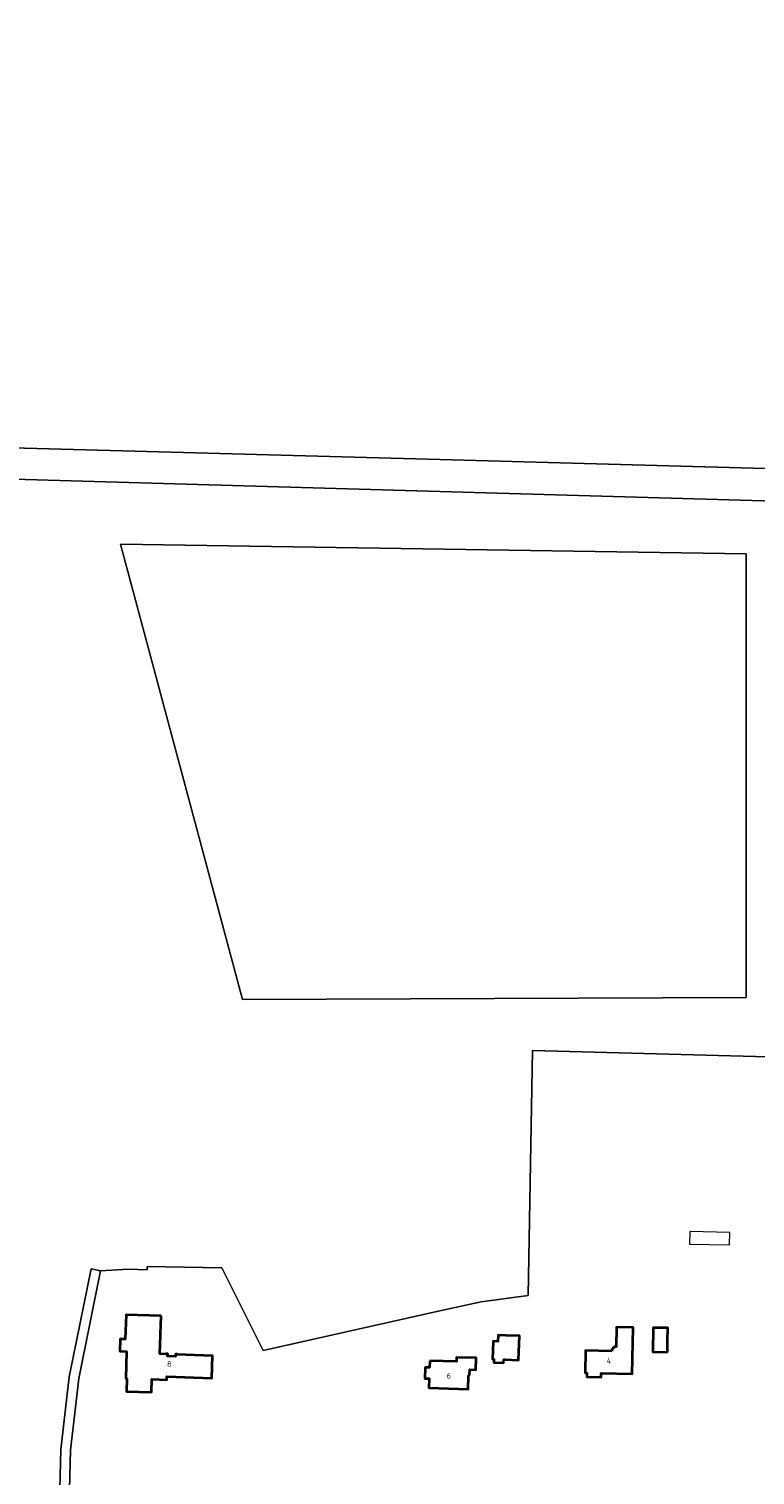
# Model space of a CAD drawing. Header units: metres. Extents: x 140853 to 145288, y 474558 to 480269.
# Tile 56 of 256: x 142371 to 142599, y 476114 to 476568. Entities that reach past the tile are written whole.
import ezdxf
from ezdxf.enums import TextEntityAlignment as Align

# ---------------------------------------------------------------- set-up
doc = ezdxf.new("R2010")
doc.units = ezdxf.units.M
doc.header["$MEASUREMENT"] = 0
for name, color, linetype, lineweight in [('B-WE-GR-BEPLANTING_CULTUUR_BOSPLANTSOEN-G', 90, 'GR-PLANTSOEN', 18), ('B-WE-GR-BOUWLAND-G', 80, 'Continuous', 13), ('B-WE-IE-TERREINAFSCHEIDING_KUNSTMATIG_HEKWERK-G', 20, 'IE-TERREINAFSCHEIDING-KUNSTMATIG', 18), ('B-WE-OG-BEBOUWING-G', 7, 'Continuous', 35), ('B-WE-OG-BEBOUWING_BIJGEBOUW-G', 7, 'Continuous', 18), ('B-WE-OG-BEBOUWING_HUISNUMMER-T18', 10, 'Continuous', 18), ('B-WE-OG-TERREIN_ERF-G', 7, 'Continuous', 18), ('B-WE-VH-ONVERHARD-G', 252, 'Continuous', 18)]:
    doc.layers.add(name, color=color, linetype=linetype, lineweight=lineweight)
doc.styles.add('NLCS-ISO', font='txt')
doc.linetypes.add('GR-PLANTSOEN', pattern='A,0,[179,NLCS.shx,S=2,R=0,X=0,Y=0],-4', length=4)
doc.linetypes.add('IE-TERREINAFSCHEIDING-KUNSTMATIG', pattern='A,4,[82,NLCS.shx,S=0.75,R=90,X=0,Y=0],4,-2', length=10)

msp = doc.modelspace()

# ---------------------------------------------------------------- linework, layer by layer
at = {"layer": 'B-WE-GR-BEPLANTING_CULTUUR_BOSPLANTSOEN-G', "ltscale": 0.2, "flags": 128}
msp.add_lwpolyline([(142638.415, 476259.588, -0.3988789), (142643.849, 476283.595), (142643.849, 476283.595), (142654.401, 476296.557), (142654.401, 476296.557, 0.1126352), (142664.338, 476316.989), (142664.338, 476316.989), (142654.185, 476319.638), (142655.186, 476330.333), (142658.51, 476336.843), (142654.804, 476343.271), (142654.804, 476343.271, 0.192504), (142645.202, 476350.655), (142645.202, 476350.655), (142635.973, 476352.797), (142635.973, 476352.797, -0.5289322), (142622.732, 476379.729), (142622.732, 476379.729), (142630.182, 476391.361), (142630.182, 476391.361, 0.1275092), (142632.002, 476398.827), (142632.002, 476398.827), (142632.113, 476402.474), (142648.272, 476401.542), (142683.552, 476400.551), (142720.767, 476399.677), (142783.603, 476397.688), (142783.603, 476397.688, 0.1145685), (142822.128, 476407.638), (142822.128, 476407.638), (142826.642, 476409.538), (142834.136, 476413.279), (142500, 476422.945), (142080.458, 476435.082), (142077.718, 476250), (142077.665, 476244.706), (142077.12, 476190.108), (142078.67, 476190.059), (142303.363, 476182.922), (142306.311, 476183.48), (142309.624, 476165.973), (142310.363, 476157.865), (142311.471, 476107.692), (142380.682, 476105.656), (142381.088, 476122.217), (142383.693, 476144.98), (142390.609, 476178.92), (142393.549, 476178.322), (142402.322, 476178.815), (142408.169, 476178.563), (142408.202, 476179.664), (142431.621, 476179.2), (142444.563, 476153.337), (142500, 476165.742), (142512.997, 476168.558), (142527.767, 476170.567), (142529.114, 476247.457), (142630.262, 476244.725), (142707.393, 476221.619), (142707.761, 476224.846), (142710.728, 476242.86), (142711.904, 476250), (142716.022, 476274.999), (142833.243, 476402.281), (142839.471, 476411.873), (142827.589, 476406.324), (142824.444, 476404.87), (142824.444, 476404.87, 0.141336), (142810.209, 476393.386), (142810.209, 476393.386), (142796.799, 476385.314), (142796.799, 476385.314, 0.0424666), (142787.675, 476378.311), (142787.675, 476378.311), (142779.012, 476370.059), (142779.012, 476370.059, 0.0308248), (142767.76, 476358.44), (142767.76, 476358.44), (142758.028, 476346.514), (142758.028, 476346.514, -0.1212795), (142747.675, 476337.359), (142747.675, 476337.359), (142737.835, 476331.941), (142737.835, 476331.941, 0.1282726), (142726.75, 476322.281), (142726.75, 476322.281), (142713.072, 476300.035), (142696.242, 476271.078), (142696.242, 476271.078, -0.1627892), (142672.753, 476250), (142672.753, 476250, -0.2571793), (142645.348, 476250), (142645.348, 476250, -0.1548915), (142638.415, 476259.588)], format="xyb", close=True, dxfattribs=at)
for points in [[(142399.817, 476406.352), (142596.271, 476403.376), (142596.271, 476264.073), (142438.116, 476263.477), (142399.817, 476406.352)], [(142380.682, 476105.656), (142383.681, 476105.568), (142384.084, 476122.009), (142386.659, 476144.509), (142393.549, 476178.322), (142390.609, 476178.92), (142383.693, 476144.98), (142381.088, 476122.217), (142380.682, 476105.656)]]:
    msp.add_lwpolyline(points, close=True, dxfattribs=at)
at = {"layer": 'B-WE-GR-BOUWLAND-G', "ltscale": 0.2, "flags": 128}
msp.add_lwpolyline([(142399.817, 476406.352), (142438.116, 476263.477), (142596.271, 476264.073), (142596.271, 476403.376), (142399.817, 476406.352)], close=True, dxfattribs=at)
at = {"layer": 'B-WE-IE-TERREINAFSCHEIDING_KUNSTMATIG_HEKWERK-G', "ltscale": 0.2, "flags": 128}
for points in [[(142500, 476165.742), (142512.997, 476168.558), (142527.767, 476170.567), (142529.114, 476247.457), (142630.262, 476244.725), (142707.393, 476221.619)], [(142408.169, 476178.563), (142402.322, 476178.815), (142393.549, 476178.322)], [(142408.202, 476179.664), (142408.169, 476178.563)], [(142408.202, 476179.664), (142431.621, 476179.2), (142444.563, 476153.337), (142500, 476165.742)], [(142393.549, 476178.322), (142386.659, 476144.509), (142384.084, 476122.009), (142383.681, 476105.568)]]:
    msp.add_lwpolyline(points, dxfattribs=at)
at = {"layer": 'B-WE-OG-BEBOUWING-G', "ltscale": 0.2, "flags": 128}
for points in [[(142412.565, 476164.181), (142401.531, 476164.534), (142401.284, 476156.818), (142399.675, 476156.87), (142399.552, 476153.041), (142401.715, 476152.972), (142401.435, 476144.543), (142401.815, 476144.53), (142401.684, 476140.428), (142409.51, 476140.177), (142409.64, 476144.271), (142414.308, 476144.116), (142414.34, 476145.096), (142428.448, 476144.609), (142428.688, 476151.661), (142417.599, 476152.031), (142417.603, 476152.141), (142417.103, 476152.158), (142417.078, 476151.398), (142414.579, 476151.482), (142414.604, 476152.241), (142414.105, 476152.258), (142414.101, 476152.148), (142412.182, 476152.212), (142412.565, 476164.181)], [(142571.481, 476152.787), (142571.537, 476156.287), (142571.602, 476160.376), (142567.022, 476160.449), (142566.902, 476152.86), (142571.481, 476152.787)], [(142520.495, 476150.448), (142524.778, 476150.291), (142525.056, 476157.889), (142520.773, 476158.046), (142518.384, 476158.133), (142518.31, 476156.115), (142516.819, 476156.188), (142516.601, 476150.577), (142517.011, 476150.563), (142516.976, 476149.514), (142520.061, 476149.412), (142520.096, 476150.461), (142520.495, 476150.448)], [(142496.872, 476150.098), (142496.81, 476147.909), (142495.41, 476147.949), (142495.313, 476144.54), (142496.712, 476144.5), (142496.628, 476141.569), (142508.935, 476141.205), (142509.05, 476145.361), (142509.376, 476145.63), (142509.419, 476147.279), (142511.359, 476147.228), (142511.457, 476150.939), (142505.285, 476151.117), (142505.249, 476149.877), (142496.872, 476150.098)]]:
    msp.add_lwpolyline(points, close=True, dxfattribs=at)
msp.add_lwpolyline([(142554.043, 476153.094), (142545.779, 476153.248), (142545.644, 476146.246), (142546.196, 476146.235), (142546.17, 476144.975), (142550.659, 476144.883), (142550.685, 476146.143), (142560.473, 476145.943), (142560.739, 476160.549), (142555.57, 476160.631), (142555.466, 476154.468), (142555.466, 476154.468, 0.4544076), (142554.043, 476153.094)], format="xyb", close=True, dxfattribs=at)
at = {"layer": 'B-WE-OG-BEBOUWING_BIJGEBOUW-G', "ltscale": 0.2, "flags": 128}
msp.add_lwpolyline([(142591.039, 476186.426), (142591.125, 476190.337), (142578.511, 476190.614), (142578.425, 476186.703), (142591.039, 476186.426)], close=True, dxfattribs=at)
at = {"layer": 'B-WE-OG-TERREIN_ERF-G', "ltscale": 0.2, "flags": 128}
for points in [[(142074.242, 476444.591), (142500, 476432.932), (142840.63, 476423.531), (142840.964, 476425.452), (142840.964, 476425.452, 0.5217413), (142843.586, 476425.368), (142843.586, 476425.368), (142843.628, 476425.522), (142843.458, 476425.553), (142837.518, 476430.601), (142815.792, 476431.294), (142770.841, 476432.441), (142680.073, 476434.671), (142679.425, 476479.857), (142679.155, 476500), (142677.878, 476596.242)], [(142554.043, 476153.094, -0.4544076), (142555.466, 476154.468)]]:
    msp.add_lwpolyline(points, format="xyb", dxfattribs=at)
for points in [[(142687.75, 476099.649), (142699.437, 476130.061), (142699.783, 476138.87), (142701.801, 476164.856), (142701.879, 476165.862), (142702.317, 476171.492), (142703.679, 476189.042), (142707.293, 476220.742), (142707.393, 476221.619), (142630.262, 476244.725), (142529.114, 476247.457), (142527.767, 476170.567), (142512.997, 476168.558), (142500, 476165.742), (142444.563, 476153.337), (142431.621, 476179.2), (142408.202, 476179.664), (142408.169, 476178.563), (142402.322, 476178.815), (142393.549, 476178.322), (142386.659, 476144.509), (142384.084, 476122.009), (142383.681, 476105.568)], [(142555.466, 476154.468), (142555.57, 476160.631), (142560.739, 476160.549), (142560.473, 476145.943), (142550.685, 476146.143), (142550.659, 476144.883), (142546.17, 476144.975), (142546.196, 476146.235), (142545.644, 476146.246), (142545.779, 476153.248), (142554.043, 476153.094)]]:
    msp.add_lwpolyline(points, dxfattribs=at)
for points in [[(142412.565, 476164.181), (142412.182, 476152.212), (142414.101, 476152.148), (142414.105, 476152.258), (142414.604, 476152.241), (142414.579, 476151.482), (142417.078, 476151.398), (142417.103, 476152.158), (142417.603, 476152.141), (142417.599, 476152.031), (142428.688, 476151.661), (142428.448, 476144.609), (142414.34, 476145.096), (142414.308, 476144.116), (142409.64, 476144.271), (142409.51, 476140.177), (142401.684, 476140.428), (142401.815, 476144.53), (142401.435, 476144.543), (142401.715, 476152.972), (142399.552, 476153.041), (142399.675, 476156.87), (142401.284, 476156.818), (142401.531, 476164.534), (142412.565, 476164.181)], [(142571.481, 476152.787), (142566.902, 476152.86), (142567.022, 476160.449), (142571.602, 476160.376), (142571.537, 476156.287), (142571.481, 476152.787)], [(142520.773, 476158.046), (142525.056, 476157.889), (142524.778, 476150.291), (142520.495, 476150.448), (142520.096, 476150.461), (142520.061, 476149.412), (142516.976, 476149.514), (142517.011, 476150.563), (142516.601, 476150.577), (142516.819, 476156.188), (142518.31, 476156.115), (142518.384, 476158.133), (142520.773, 476158.046)], [(142496.872, 476150.098), (142505.249, 476149.877), (142505.285, 476151.117), (142511.457, 476150.939), (142511.359, 476147.228), (142509.419, 476147.279), (142509.376, 476145.63), (142509.05, 476145.361), (142508.935, 476141.205), (142496.628, 476141.569), (142496.712, 476144.5), (142495.313, 476144.54), (142495.41, 476147.949), (142496.81, 476147.909), (142496.872, 476150.098)]]:
    msp.add_lwpolyline(points, close=True, dxfattribs=at)
at = {"layer": 'B-WE-VH-ONVERHARD-G', "ltscale": 0.2, "flags": 128}
msp.add_lwpolyline([(142074.37, 476435.255), (142080.458, 476435.082), (142500, 476422.945), (142834.136, 476413.279), (142837.951, 476415.183), (142837.951, 476415.183, 0.2052939), (142839.999, 476419.907), (142839.999, 476419.907), (142840.63, 476423.531), (142500, 476432.932), (142074.242, 476444.591), (142074.503, 476444.025), (142074.37, 476435.255)], format="xyb", close=True, dxfattribs=at)

# ---------------------------------------------------------------- texts
at = {"layer": 'B-WE-OG-BEBOUWING_HUISNUMMER-T18', "style": 'NLCS-ISO'}
for s, rotation, p in [('8', 358.1, (142415.096, 476149.072)), ('4', 358.9, (142553.14, 476150.094)), ('6', 358.3, (142502.9, 476145.385))]:
    msp.add_text(s, height=1.8, rotation=rotation, dxfattribs=at).set_placement(p, align=Align.MIDDLE_CENTER)

doc.saveas('drawing.dxf')
